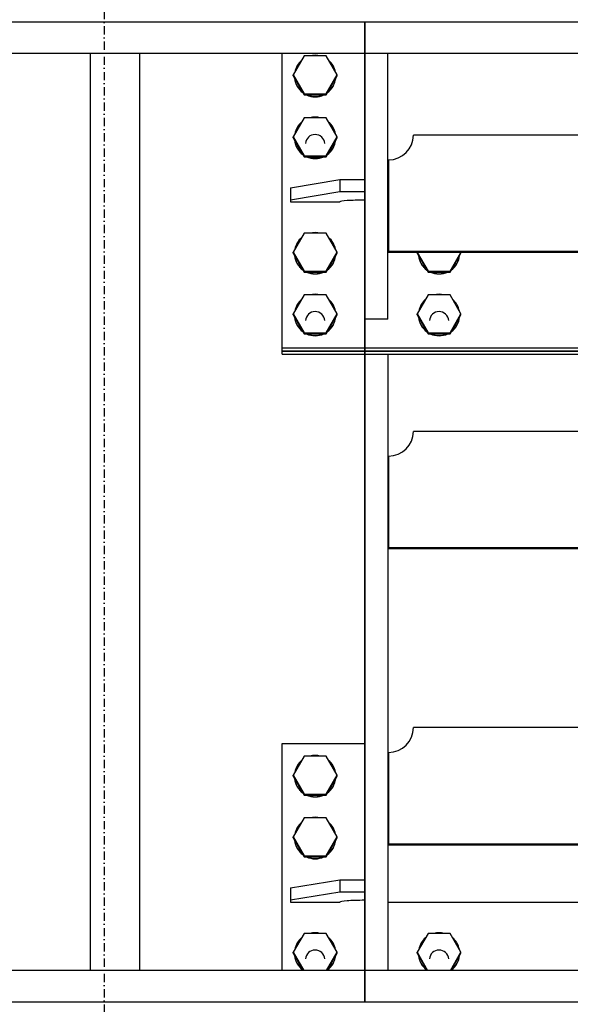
# Model space of a CAD drawing. Header units: millimetres. Extents: x 5305 to 84145, y 9066 to 76599.
# Tile 145 of 158: x 72924 to 73591, y 11431 to 12623. Entities that reach past the tile are written whole.
import ezdxf

# ---------------------------------------------------------------- set-up
doc = ezdxf.new("R2010")
doc.units = ezdxf.units.MM
doc.linetypes.add('STRICHPUNKT2', pattern=[18.5, 10, -4, 0.5, -4])
for name, color, linetype in [('01', 1, 'Continuous'), ('Kante-Höft', 7, 'Continuous'), ('Mitte-Höft', 1, 'Continuous')]:
    doc.layers.add(name, color=color, linetype=linetype)

# ---------------------------------------------------------------- blocks, each defined once
blk = doc.blocks.new('Stahlbau DS')
at = {"layer": 'Kante-Höft'}
for p, q in [((61159.7, -3082.6), (64655.8, -3082.6)), ((63795.3, -4268.8), (63795.3, -3082.6)), ((63795.3, -3082.6), (63795.3, -4268.8)), ((63795.3, -3082.6), (63795.3, -4268.8)), ((63795.3, -4268.8), (63795.3, -3082.6)), ((64645.3, -3120.7), (59839.7, -3120.7)), ((63463.2, -4230.7), (63463.2, -3120.7)), ((63523.2, -4230.7), (63523.2, -3120.7)), ((63695.3, -3481), (63695.3, -3120.7)), ((63695.3, -3477.4), (63695.3, -3120.7)), ((63795.3, -3442.5), (63795.3, -3120.7)), ((63823.3, -3300.4), (63823.3, -3120.7)), ((63823.3, -3442.5), (63823.3, -3120.7)), ((63722, -3123.8), (63708.7, -3146.7)), ((63748.6, -3123.8), (63722, -3123.8)), ((63761.8, -3146.7), (63748.6, -3123.8)), ((63708.7, -3147.9), (63708.7, -3146.7)), ((63708.7, -3146.7), (63722, -3169.6)), ((63708.7, -3147.9), (63722, -3170.8)), ((63748.6, -3169.6), (63761.8, -3146.7)), ((63748.6, -3170.8), (63761.8, -3147.9)), ((63761.8, -3147.9), (63761.8, -3146.7)), ((63722, -3170.8), (63722, -3169.6)), ((63722, -3169.6), (63748.6, -3169.6)), ((63748.6, -3170.8), (63748.6, -3169.6)), ((63722, -3170.8), (63748.6, -3170.8)), ((63722, -3198.6), (63708.7, -3221.5)), ((63748.6, -3198.6), (63722, -3198.6)), ((63761.8, -3221.5), (63748.6, -3198.6)), ((63708.7, -3222.7), (63708.7, -3221.5)), ((63708.7, -3221.5), (63722, -3244.5)), ((63708.7, -3222.7), (63722, -3245.7)), ((63748.6, -3244.5), (63761.8, -3221.5)), ((63748.6, -3245.7), (63761.8, -3222.7)), ((63761.8, -3222.7), (63761.8, -3221.5)), ((64126.8, -3219.6), (63854.3, -3219.6)), ((63722, -3245.7), (63722, -3244.5)), ((63722, -3244.5), (63748.6, -3244.5)), ((63722, -3245.7), (63748.6, -3245.7)), ((63748.6, -3245.7), (63748.6, -3244.5)), ((63824.3, -3249.5), (63824.3, -3360.2)), ((63705.3, -3283.3), (63765.3, -3273.4)), ((63765.3, -3273.4), (63795.3, -3273.4)), ((63765.3, -3273.4), (63765.3, -3288.4)), ((63795.3, -3273.4), (63795.3, -3288.4)), ((63705.3, -3283.3), (63705.3, -3298.3)), ((63765.3, -3288.4), (63705.3, -3298.3)), ((63795.3, -3288.4), (63765.3, -3288.4)), ((63795.3, -3298.3), (63795.3, -3288.4)), ((63705.3, -3298.3), (63705.3, -3300.4)), ((63705.3, -3300.4), (63765.3, -3300.4)), ((63824.3, -3300.4), (63823.3, -3300.4)), ((63722, -3338.2), (63708.7, -3361.2)), ((63748.6, -3338.2), (63722, -3338.2)), ((63761.8, -3361.2), (63748.6, -3338.2)), ((63824.3, -3360.2), (64282.3, -3360.2)), ((63824.3, -3360.2), (63824.3, -3361.6)), ((63708.7, -3362.4), (63708.7, -3361.2)), ((63708.7, -3361.2), (63722, -3384.1)), ((63708.7, -3362.4), (63722, -3385.3)), ((63748.6, -3384.1), (63761.8, -3361.2)), ((63748.6, -3385.3), (63761.8, -3362.4)), ((63761.8, -3362.4), (63761.8, -3361.2)), ((64282.3, -3361.6), (63824.3, -3361.6)), ((63858.7, -3362.4), (63858.7, -3361.6)), ((63858.7, -3362.4), (63872, -3385.3)), ((63859, -3361.6), (63872, -3384.1)), ((63898.6, -3384.1), (63911.6, -3361.6)), ((63898.6, -3385.3), (63911.8, -3362.4)), ((63911.8, -3362.4), (63911.8, -3361.6)), ((63722, -3385.3), (63722, -3384.1)), ((63722, -3384.1), (63748.6, -3384.1)), ((63748.6, -3385.3), (63748.6, -3384.1)), ((63872, -3385.3), (63872, -3384.1)), ((63872, -3384.1), (63898.6, -3384.1)), ((63898.6, -3385.3), (63898.6, -3384.1)), ((63722, -3385.3), (63748.6, -3385.3)), ((63872, -3385.3), (63898.6, -3385.3)), ((63722, -3413), (63708.7, -3436)), ((63748.6, -3413), (63722, -3413)), ((63761.8, -3436), (63748.6, -3413)), ((63872, -3413), (63858.7, -3436)), ((63898.6, -3413), (63872, -3413)), ((63911.8, -3436), (63898.6, -3413)), ((63708.7, -3437.2), (63708.7, -3436)), ((63708.7, -3436), (63722, -3458.9)), ((63708.7, -3437.2), (63722, -3460.1)), ((63748.6, -3458.9), (63761.8, -3436)), ((63748.6, -3460.1), (63761.8, -3437.2)), ((63761.8, -3437.2), (63761.8, -3436)), ((63823.3, -3442.5), (63795.3, -3442.5)), ((63858.7, -3437.2), (63858.7, -3436)), ((63858.7, -3436), (63872, -3458.9)), ((63858.7, -3437.2), (63872, -3460.1)), ((63898.6, -3458.9), (63911.8, -3436)), ((63898.6, -3460.1), (63911.8, -3437.2)), ((63911.8, -3437.2), (63911.8, -3436)), ((63722, -3460.1), (63722, -3458.9)), ((63722, -3458.9), (63748.6, -3458.9)), ((63722, -3460.1), (63748.6, -3460.1)), ((63748.6, -3460.1), (63748.6, -3458.9)), ((63872, -3460.1), (63872, -3458.9)), ((63872, -3458.9), (63898.6, -3458.9)), ((63872, -3460.1), (63898.6, -3460.1)), ((63898.6, -3460.1), (63898.6, -3458.9)), ((63695.3, -3481), (63695.3, -3477.4)), ((64282.3, -3477.4), (63695.3, -3477.4)), ((63695.3, -3481), (64282.3, -3481)), ((63695.3, -3484.5), (63695.3, -3481)), ((64282.3, -3481), (63695.3, -3481)), ((63695.3, -3484.5), (64282.3, -3484.5)), ((63795.3, -3484.5), (63795.3, -4230.7)), ((63823.3, -3484.5), (63823.3, -4147.8)), ((63823.3, -3484.5), (63823.3, -4230.7)), ((64126.8, -3578.2), (63854.3, -3578.2)), ((63824.3, -3608.1), (63824.3, -3718.8)), ((63824.3, -3718.8), (64282.3, -3718.8)), ((63824.3, -3718.8), (63824.3, -3720.2)), ((64282.3, -3720.2), (63824.3, -3720.2)), ((64126.8, -3936.7), (63854.3, -3936.7)), ((63695.3, -4230.7), (63695.3, -3955.8)), ((63695.3, -3955.8), (63795.3, -3955.8)), ((63695.3, -4230.7), (63695.3, -3959.3)), ((63824.3, -3966.7), (63824.3, -4077.4)), ((63722, -3971.2), (63708.7, -3994.1)), ((63748.6, -3971.2), (63722, -3971.2)), ((63761.8, -3994.1), (63748.6, -3971.2)), ((63708.7, -3995.3), (63708.7, -3994.1)), ((63708.7, -3994.1), (63722, -4017.1)), ((63708.7, -3995.3), (63722, -4018.3)), ((63748.6, -4017.1), (63761.8, -3994.1)), ((63748.6, -4018.3), (63761.8, -3995.3)), ((63761.8, -3995.3), (63761.8, -3994.1)), ((63722, -4018.3), (63722, -4017.1)), ((63722, -4017.1), (63748.6, -4017.1)), ((63722, -4018.3), (63748.6, -4018.3)), ((63748.6, -4018.3), (63748.6, -4017.1)), ((63722, -4046), (63708.7, -4068.9)), ((63748.6, -4046), (63722, -4046)), ((63761.8, -4068.9), (63748.6, -4046)), ((63708.7, -4070.1), (63708.7, -4068.9)), ((63708.7, -4068.9), (63722, -4091.9)), ((63708.7, -4070.1), (63722, -4093.1)), ((63748.6, -4091.9), (63761.8, -4068.9)), ((63748.6, -4093.1), (63761.8, -4070.1)), ((63761.8, -4070.1), (63761.8, -4068.9)), ((63824.3, -4077.4), (64285.3, -4077.4)), ((63824.3, -4077.4), (63824.3, -4078.8)), ((64285.3, -4078.8), (63824.3, -4078.8)), ((63722, -4093.1), (63722, -4091.9)), ((63722, -4091.9), (63748.6, -4091.9)), ((63722, -4093.1), (63748.6, -4093.1)), ((63748.6, -4093.1), (63748.6, -4091.9)), ((63705.3, -4130.7), (63765.3, -4120.8)), ((63765.3, -4120.8), (63795.3, -4120.8)), ((63765.3, -4120.8), (63765.3, -4135.8)), ((63795.3, -4120.8), (63795.3, -4135.8)), ((63705.3, -4130.7), (63705.3, -4145.7)), ((63765.3, -4135.8), (63705.3, -4145.7)), ((63705.3, -4145.7), (63705.3, -4147.8)), ((63795.3, -4135.8), (63765.3, -4135.8)), ((63795.3, -4145.7), (63795.3, -4135.8)), ((63705.3, -4147.8), (63765.3, -4147.8)), ((63823.3, -4147.8), (64057.8, -4147.8)), ((63722, -4185.7), (63708.7, -4208.6)), ((63748.6, -4185.7), (63722, -4185.7)), ((63761.8, -4208.6), (63748.6, -4185.7)), ((63872, -4185.7), (63858.7, -4208.6)), ((63898.6, -4185.7), (63872, -4185.7)), ((63911.8, -4208.6), (63898.6, -4185.7)), ((63708.7, -4209.8), (63708.7, -4208.6)), ((63708.7, -4208.6), (63721.5, -4230.7)), ((63708.7, -4209.8), (63720.8, -4230.7)), ((63749, -4230.7), (63761.8, -4208.6)), ((63749.7, -4230.7), (63761.8, -4209.8)), ((63761.8, -4209.8), (63761.8, -4208.6)), ((63858.7, -4209.8), (63858.7, -4208.6)), ((63858.7, -4208.6), (63871.5, -4230.7)), ((63858.7, -4209.8), (63870.8, -4230.7)), ((63899, -4230.7), (63911.8, -4208.6)), ((63899.7, -4230.7), (63911.8, -4209.8)), ((63911.8, -4209.8), (63911.8, -4208.6)), ((64645.3, -4230.7), (59839.7, -4230.7)), ((64655.8, -4268.8), (59829.2, -4268.8))]:
    blk.add_line(p, q, dxfattribs=at)
for centre, major_axis, ratio, start_param, end_param in [((63735.3, -3147.9), (25, 0), 0.997503, 2.281962, 2.954026), ((63735.3, -3147.9), (25, 0), 0.997503, 1.317697, 1.823895), ((63735.3, -3147.9), (25, 0), 0.997503, 0.187567, 0.859631), ((63735.3, -3148.3), (25, 0), 0.997503, 3.244778, 4.085605), ((63735.3, -3147.9), (25, 0), 0.997503, 3.262476, 4.067907), ((63735.3, -3148.3), (25, 0), 0.997503, 5.339173, 6.18), ((63735.3, -3147.9), (25, 0), 0.997503, 5.356871, 6.162302), ((63735.3, -3148.3), (25, 0), 0.997503, 4.274953, 5.149825), ((63735.3, -3147.9), (25, 0), 0.997503, 4.309673, 5.115105), ((63735.3, -3222.7), (25, 0), 0.997503, 2.281962, 2.954026), ((63735.3, -3222.7), (25, 0), 0.997503, 1.317697, 1.823895), ((63735.3, -3222.7), (25, 0), 0.997503, 0.187567, 0.859631), ((63735.3, -3223.1), (25, 0), 0.997503, 3.244778, 4.085605), ((63735.3, -3222.7), (25, 0), 0.997503, 3.262476, 4.067907), ((63735.3, -3230.5), (11.7, 0), 0.997503, 0.079046, 3.062547), ((63735.3, -3223.1), (25, 0), 0.997503, 5.339173, 6.18), ((63735.3, -3222.7), (25, 0), 0.997503, 5.356871, 6.162302), ((63824.3, -3219.6), (30, 0), 0.997503, 4.712389, 6.283185), ((63735.3, -3223.1), (25, 0), 0.997503, 4.274953, 5.149825), ((63735.3, -3222.7), (25, 0), 0.997503, 4.309673, 5.115105), ((63795.3, -3300.4), (30, 0), 0.070619, 1.570796, 3.141593), ((63735.3, -3362.4), (25, 0), 0.997503, 2.281962, 2.954026), ((63735.3, -3362.4), (25, 0), 0.997503, 1.317697, 1.823895), ((63735.3, -3362.4), (25, 0), 0.997503, 0.187567, 0.859631), ((63735.3, -3362.7), (25, 0), 0.997503, 3.244778, 4.085604), ((63735.3, -3362.4), (25, 0), 0.997503, 3.262476, 4.067907), ((63735.3, -3362.7), (25, 0), 0.997503, 5.339173, 6.18), ((63735.3, -3362.4), (25, 0), 0.997503, 5.356871, 6.162302), ((63885.3, -3362.7), (25, 0), 0.997503, 3.244778, 4.085604), ((63885.3, -3362.4), (25, 0), 0.997503, 3.262476, 4.067907), ((63885.3, -3362.7), (25, 0), 0.997503, 5.339173, 6.18), ((63885.3, -3362.4), (25, 0), 0.997503, 5.356871, 6.162302), ((63735.3, -3362.7), (25, 0), 0.997503, 4.274953, 5.149825), ((63735.3, -3362.4), (25, 0), 0.997503, 4.309673, 5.115105), ((63885.3, -3362.7), (25, 0), 0.997503, 4.274953, 5.149825), ((63885.3, -3362.4), (25, 0), 0.997503, 4.309673, 5.115105), ((63735.3, -3437.2), (25, 0), 0.997503, 2.281962, 2.954026), ((63735.3, -3437.2), (25, 0), 0.997503, 1.317697, 1.823895), ((63735.3, -3437.2), (25, 0), 0.997503, 0.187567, 0.859631), ((63885.3, -3437.2), (25, 0), 0.997503, 2.281962, 2.954026), ((63885.3, -3437.2), (25, 0), 0.997503, 1.317697, 1.823895), ((63885.3, -3437.2), (25, 0), 0.997503, 0.187567, 0.859631), ((63735.3, -3437.5), (25, 0), 0.997503, 3.244778, 4.085604), ((63735.3, -3437.2), (25, 0), 0.997503, 3.262476, 4.067907), ((63735.3, -3444.9), (11.7, 0), 0.997503, 0.079046, 3.062547), ((63735.3, -3437.5), (25, 0), 0.997503, 5.339173, 6.18), ((63735.3, -3437.2), (25, 0), 0.997503, 5.356871, 6.162302), ((63885.3, -3437.5), (25, 0), 0.997503, 3.244778, 4.085604), ((63885.3, -3437.2), (25, 0), 0.997503, 3.262476, 4.067907), ((63885.3, -3444.9), (11.7, 0), 0.997503, 0.079046, 3.062547), ((63885.3, -3437.5), (25, 0), 0.997503, 5.339173, 6.18), ((63885.3, -3437.2), (25, 0), 0.997503, 5.356871, 6.162302), ((63735.3, -3437.5), (25, 0), 0.997503, 4.274953, 5.149825), ((63735.3, -3437.2), (25, 0), 0.997503, 4.309673, 5.115105), ((63885.3, -3437.5), (25, 0), 0.997503, 4.274953, 5.149825), ((63885.3, -3437.2), (25, 0), 0.997503, 4.309673, 5.115105), ((63824.3, -3578.2), (30, 0), 0.997503, 4.712389, 6.283185), ((63824.3, -3936.7), (30, 0), 0.997503, 4.712389, 6.283185), ((63735.3, -3995.3), (25, 0), 0.997503, 2.281962, 2.954026), ((63735.3, -3995.3), (25, 0), 0.997503, 1.317697, 1.823895), ((63735.3, -3995.3), (25, 0), 0.997503, 0.187567, 0.859631), ((63735.3, -3995.7), (25, 0), 0.997503, 3.244778, 4.085605), ((63735.3, -3995.3), (25, 0), 0.997503, 3.262476, 4.067907), ((63735.3, -3995.7), (25, 0), 0.997503, 5.339173, 6.18), ((63735.3, -3995.3), (25, 0), 0.997503, 5.356871, 6.162302), ((63735.3, -3995.7), (25, 0), 0.997503, 4.274953, 5.149825), ((63735.3, -3995.3), (25, 0), 0.997503, 4.309673, 5.115105), ((63735.3, -4070.1), (25, 0), 0.997503, 2.281962, 2.954026), ((63735.3, -4070.1), (25, 0), 0.997503, 1.317697, 1.823895), ((63735.3, -4070.1), (25, 0), 0.997503, 0.187567, 0.859631), ((63735.3, -4070.5), (25, 0), 0.997503, 3.244778, 4.085604), ((63735.3, -4070.1), (25, 0), 0.997503, 3.262476, 4.067907), ((63735.3, -4070.5), (25, 0), 0.997503, 5.339173, 6.18), ((63735.3, -4070.1), (25, 0), 0.997503, 5.356871, 6.162302), ((63735.3, -4070.5), (25, 0), 0.997503, 4.274953, 5.149825), ((63735.3, -4070.1), (25, 0), 0.997503, 4.309673, 5.115105), ((63795.3, -4147.8), (30, 0), 0.070619, 1.570796, 3.141593), ((63735.3, -4209.8), (25, 0), 0.997503, 2.281962, 2.954026), ((63735.3, -4209.8), (25, 0), 0.997503, 1.317697, 1.823895), ((63735.3, -4209.8), (25, 0), 0.997503, 0.187567, 0.859631), ((63885.3, -4209.8), (25, 0), 0.997503, 2.281962, 2.954026), ((63885.3, -4209.8), (25, 0), 0.997503, 1.317697, 1.823895), ((63885.3, -4209.8), (25, 0), 0.997503, 0.187567, 0.859631), ((63735.3, -4217.6), (11.7, 0), 0.997503, 0.079046, 3.062547), ((63885.3, -4217.6), (11.7, 0), 0.997503, 0.079046, 3.062547), ((63735.3, -4210.1), (25, 0), 0.997503, 3.244778, 4.085604), ((63735.3, -4209.8), (25, 0), 0.997503, 3.262476, 4.067907), ((63735.3, -4210.1), (25, 0), 0.997503, 5.339173, 6.18), ((63735.3, -4209.8), (25, 0), 0.997503, 5.356871, 6.162302), ((63885.3, -4210.1), (25, 0), 0.997503, 3.244778, 4.085604), ((63885.3, -4209.8), (25, 0), 0.997503, 3.262476, 4.067907), ((63885.3, -4210.1), (25, 0), 0.997503, 5.339173, 6.18), ((63885.3, -4209.8), (25, 0), 0.997503, 5.356871, 6.162302)]:
    blk.add_ellipse(centre, major_axis=major_axis, ratio=ratio, start_param=start_param, end_param=end_param, dxfattribs=at)
at = {"layer": 'Mitte-Höft', "linetype": 'STRICHPUNKT2'}
blk.add_line((63480.1, -3050.7), (63480.1, -4300.7), dxfattribs=at)

msp = doc.modelspace()

# ---------------------------------------------------------------- block references
at = {"layer": '01'}
msp.add_blockref('Stahlbau DS', (9546.7, 15702.4), dxfattribs=at)

doc.saveas('drawing.dxf')
